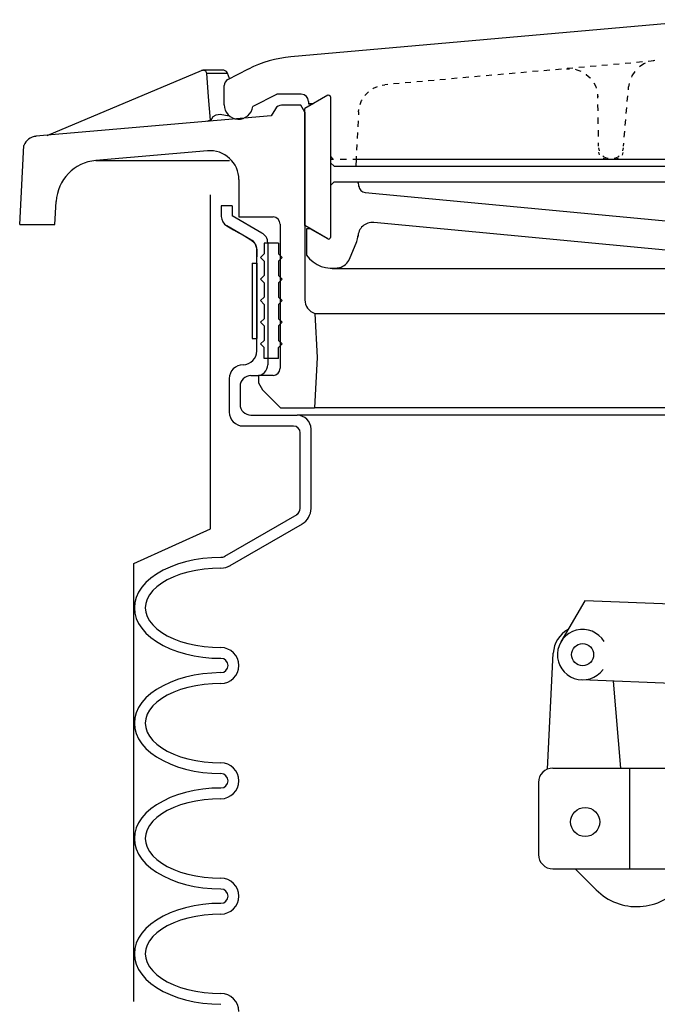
# Model space of a CAD drawing. Extents: x -169 to 7270, y -140 to 2984.
# Tile 96 of 256: x 953.57 to 959.1, y 361.38 to 369.92. Entities that reach past the tile are written whole.
import ezdxf

# ---------------------------------------------------------------- set-up
doc = ezdxf.new("R2010")
doc.units = 0
doc.header["$MEASUREMENT"] = 0
doc.layers.get('DEFPOINTS').update_dxf_attribs({"linetype": 'CONTINUOUS'})
doc.layers.add('FILL-CAP', color=1, linetype='CONTINUOUS')
doc.layers.add('SPILL-BUCKET', color=1, linetype='CONTINUOUS')

msp = doc.modelspace()

# ---------------------------------------------------------------- linework, layer by layer
at = {"layer": 'DEFPOINTS', "linetype": 'Continuous'}
for points in [[(954.56171, 361.40311), (954.56171, 365.20339), (955.22417, 365.50492), (955.22417, 368.40309)], [(955.34995, 368.14662), (955.36595, 368.1349), (955.42517, 368.10063), (955.47096, 368.07412), (955.51951, 368.04603), (955.57598, 368.01335), (955.57598, 368.01335), (955.61421, 367.97845), (955.62822, 367.92913), (955.62822, 367.86537)]]:
    msp.add_lwpolyline(points, dxfattribs=at)
at = {"layer": 'FILL-CAP', "color": 1, "linetype": 'Continuous'}
for p, q in [((958.47194, 364.88073), (958.26359, 364.52231)), ((960.87117, 364.78225), (958.47194, 364.88073)), ((958.1478, 363.4189), (958.1988, 364.42577)), ((959.45636, 364.15225), (958.44374, 364.19381)), ((958.78546, 363.42836), (958.71958, 364.18249)), ((958.19552, 363.42836), (959.37692, 363.42836)), ((958.86302, 362.55336), (958.86302, 363.42836)), ((958.07052, 363.30336), (958.07052, 362.67836)), ((958.19552, 362.55336), (961.57052, 362.55336)), ((958.38769, 362.55336), (958.57054, 362.37125))]:
    msp.add_line(p, q, dxfattribs=at)
at = {"layer": 'FILL-CAP', "color": 7, "linetype": 'Continuous'}
for centre, radius in [((958.45271, 364.41238), 0.0955), ((958.47502, 362.96036), 0.126)]:
    msp.add_circle(centre, radius, dxfattribs=at)
at = {"layer": 'FILL-CAP', "color": 1, "linetype": 'Continuous'}
for centre, radius, start, end in [((958.44848, 364.41312), 0.25, 119.01975, 177.100106), ((958.45279, 364.41237), 0.2188, 31.207475, 324.090131), ((958.19552, 363.30336), 0.125, 90, 180), ((958.19552, 362.67836), 0.125, 180, 270), ((958.92338, 362.72551), 0.5, 225.115836, 321.339848)]:
    msp.add_arc(centre, radius, start, end, dxfattribs=at)
at = {"layer": 'SPILL-BUCKET', "linetype": 'Continuous'}
for p, q in [((959.56878, 369.92286), (955.92249, 369.60088)), ((959.07195, 369.56463), (959.02184, 369.56036)), ((959.07941, 369.56783), (959.05063, 369.5625)), ((953.80827, 368.9164), (955.14632, 369.48253)), ((955.14632, 369.48253), (955.15165, 369.48467)), ((955.15165, 369.48467), (955.15804, 369.48467)), ((955.16337, 369.48467), (955.15804, 369.48467)), ((955.16337, 369.48467), (955.1719, 369.4836)), ((955.33396, 369.48467), (955.16337, 369.48467)), ((955.1719, 369.4836), (955.1815, 369.47827)), ((955.1815, 369.47827), (955.18789, 369.46761)), ((955.34249, 369.4836), (955.33396, 369.48467)), ((955.35315, 369.4804), (955.34249, 369.4836)), ((955.36381, 369.47187), (955.35315, 369.4804)), ((955.37661, 369.40364), (955.55466, 369.49533)), ((958.16784, 369.48467), (958.11773, 369.4804)), ((958.26912, 369.49426), (958.21901, 369.48893)), ((958.31284, 369.49746), (958.33842, 369.49746)), ((958.36934, 369.50279), (958.31923, 369.49853)), ((958.38854, 369.49213), (958.4024, 369.48893)), ((958.4024, 369.48893), (958.43758, 369.47614)), ((958.46956, 369.51132), (958.41945, 369.50706)), ((958.56978, 369.51985), (958.51967, 369.51559)), ((958.67, 369.52945), (958.61989, 369.52518)), ((958.77022, 369.53797), (958.72011, 369.53371)), ((958.87151, 369.54651), (958.8214, 369.54224)), ((958.97173, 369.5561), (958.92162, 369.55184)), ((958.98452, 369.54011), (958.94614, 369.51452)), ((958.99625, 369.54437), (958.98452, 369.54011)), ((955.18789, 369.46761), (955.19109, 369.45801)), ((955.19109, 369.45801), (955.20389, 369.25331)), ((955.19109, 369.45801), (955.37341, 369.45801)), ((955.37341, 369.45801), (955.36381, 369.47187)), ((955.39153, 369.4111), (955.37341, 369.45801)), ((957.16457, 369.39617), (957.11446, 369.39191)), ((957.26479, 369.4047), (957.21468, 369.40044)), ((957.36501, 369.4143), (957.3149, 369.41004)), ((957.46523, 369.42283), (957.41512, 369.41856)), ((957.56545, 369.43136), (957.51534, 369.42709)), ((957.66674, 369.44095), (957.61663, 369.43669)), ((957.76696, 369.44948), (957.71685, 369.44522)), ((957.86718, 369.45801), (957.81707, 369.45375)), ((957.9674, 369.46761), (957.91729, 369.46228)), ((958.06762, 369.47614), (958.01751, 369.47187)), ((958.48236, 369.45055), (958.48449, 369.44842)), ((958.48449, 369.44842), (958.51861, 369.41856)), ((958.51861, 369.41856), (958.51967, 369.41643)), ((958.88004, 369.43562), (958.87577, 369.4239)), ((958.90563, 369.47401), (958.88004, 369.43562)), ((955.34356, 369.18401), (955.34356, 369.35033)), ((956.63255, 369.32367), (956.64002, 369.32901)), ((956.64002, 369.32901), (956.67307, 369.34287)), ((956.71572, 369.35459), (956.7381, 369.35886)), ((956.76263, 369.36099), (956.7381, 369.35886)), ((956.86285, 369.36952), (956.81274, 369.36526)), ((956.96307, 369.37912), (956.91296, 369.37379)), ((957.06435, 369.38765), (957.01424, 369.38338)), ((958.54953, 369.37485), (958.56658, 369.3418)), ((958.56658, 369.3418), (958.57085, 369.32794)), ((958.85019, 369.31515), (958.85232, 369.34073)), ((958.85765, 369.36952), (958.85232, 369.34073)), ((955.20389, 369.25331), (955.22308, 369.0518)), ((955.79774, 369.27463), (955.59304, 369.17015)), ((956.01311, 369.2757), (955.79988, 369.2757)), ((956.2434, 369.26717), (956.04403, 369.15202)), ((956.26579, 369.25331), (956.26579, 368.03361)), ((956.53553, 369.22026), (956.54086, 369.22879)), ((956.56538, 369.2661), (956.5963, 369.29809)), ((958.58151, 369.27783), (958.58471, 369.25224)), ((958.58471, 369.24158), (958.58471, 369.2693)), ((958.84059, 369.21173), (958.84592, 369.2629)), ((955.78815, 369.14989), (955.75297, 369.08912)), ((956.00778, 369.18081), (955.84252, 369.18081)), ((956.04403, 369.11897), (956.00778, 369.18081)), ((956.04403, 368.13596), (956.04403, 369.15202)), ((956.07495, 369.21386), (956.07495, 369.1936)), ((956.11653, 369.1936), (956.07495, 369.1936)), ((956.07495, 369.1936), (956.11653, 369.1936)), ((956.50995, 369.12217), (956.51314, 369.14456)), ((956.52274, 369.18827), (956.53553, 369.22026)), ((958.58684, 369.1307), (958.58578, 369.18614)), ((958.83206, 369.10938), (958.83633, 369.16055)), ((955.75297, 369.08912), (953.71125, 368.91107)), ((955.22308, 369.0518), (955.19429, 369.04007)), ((955.22415, 369.04327), (955.22308, 369.0518)), ((955.22415, 369.04327), (955.24867, 369.08272)), ((955.24867, 369.08272), (955.27426, 369.09658)), ((955.27426, 369.09658), (955.3105, 369.10191)), ((955.3105, 369.10191), (955.38727, 369.08912)), ((956.04403, 369.11897), (956.04403, 367.492)), ((956.50995, 369.12217), (956.50888, 369.09658)), ((958.58897, 369.01982), (958.58791, 369.07526)), ((958.82247, 369.00596), (958.8278, 369.05713)), ((956.50568, 369.0454), (956.50355, 368.99423)), ((956.50035, 368.94305), (956.49822, 368.89188)), ((958.59111, 368.90894), (958.59004, 368.96438)), ((958.81394, 368.90254), (958.8182, 368.95478)), ((953.57052, 368.14662), (953.6057, 368.83111)), ((956.49502, 368.8407), (956.49182, 368.78953)), ((958.59217, 368.82577), (958.59217, 368.85349)), ((958.59964, 368.78419), (958.59324, 368.80978)), ((958.80541, 368.80978), (958.80008, 368.78419)), ((958.80754, 368.82577), (958.80967, 368.85136)), ((955.19962, 368.78526), (954.22941, 368.69997)), ((956.29031, 368.71276), (956.26579, 368.73716)), ((956.26579, 368.71276), (956.29351, 368.71276)), ((956.35002, 368.71276), (956.40546, 368.71276)), ((956.4609, 368.71276), (956.48862, 368.71276)), ((956.48862, 368.71276), (956.48542, 368.65092)), ((956.48969, 368.73835), (956.48862, 368.71276)), ((956.48862, 368.71276), (959.03677, 368.71276)), ((958.59857, 368.75114), (958.59324, 368.7746)), ((958.64015, 368.73088), (958.62842, 368.74155)), ((958.65508, 368.71276), (958.63162, 368.71809)), ((958.66894, 368.71809), (958.64015, 368.73088)), ((958.6732, 368.71702), (958.66894, 368.71809)), ((958.73078, 368.71809), (958.72544, 368.71702)), ((958.75956, 368.73088), (958.73078, 368.71809)), ((958.76276, 368.71702), (958.74037, 368.71276)), ((958.77129, 368.74155), (958.75956, 368.73088)), ((958.80221, 368.77033), (958.79581, 368.74794)), ((959.03677, 368.71276), (960.43451, 368.71276)), ((954.22941, 368.69997), (955.39047, 368.69997)), ((956.29778, 368.65092), (956.26579, 368.68184)), ((956.29778, 368.65092), (956.48862, 368.65092)), ((956.48862, 368.65092), (960.44517, 368.65092)), ((955.4715, 368.53578), (955.4715, 368.21166)), ((956.26579, 368.48353), (956.29778, 368.51552)), ((956.29778, 368.51552), (960.46863, 368.51552)), ((956.50995, 368.50486), (956.50035, 368.51552)), ((956.51314, 368.47607), (956.50888, 368.51552)), ((960.0411, 368.09118), (956.56645, 368.4217)), ((953.87651, 368.14662), (953.88717, 368.346)), ((955.31903, 368.30655), (955.31903, 368.21593)), ((955.41286, 368.30655), (955.31903, 368.30655)), ((955.41286, 368.30655), (955.41286, 368.22019)), ((955.67018, 368.07168), (955.41286, 368.22019)), ((955.4715, 368.21166), (955.76789, 368.21166)), ((953.57052, 368.14662), (953.77202, 368.14662)), ((953.77202, 368.14662), (953.87651, 368.14662)), ((955.57598, 368.01335), (955.36595, 368.1349)), ((955.8308, 368.14876), (955.8308, 366.89814)), ((956.2434, 368.02082), (956.04403, 368.13596)), ((959.62316, 367.87902), (956.64108, 368.16368)), ((956.09094, 368.10824), (956.05896, 368.10824)), ((956.05896, 368.10824), (956.05896, 367.87795)), ((956.2434, 368.02082), (956.09094, 368.10824)), ((955.69113, 367.98457), (955.69113, 367.89074)), ((955.81587, 367.98457), (955.69113, 367.98457)), ((955.72205, 367.98776), (955.72205, 366.92799)), ((955.81587, 367.98457), (955.81587, 367.89074)), ((956.43211, 367.84596), (956.49502, 367.99843)), ((955.62822, 367.04847), (955.62822, 367.92913)), ((955.65914, 367.85983), (955.69113, 367.89074)), ((955.65914, 367.85983), (955.69113, 367.82784)), ((955.84679, 367.85983), (955.81587, 367.89074)), ((955.84679, 367.85983), (955.81587, 367.82784)), ((955.69113, 367.82784), (955.69113, 367.7031)), ((955.81587, 367.82784), (955.81587, 367.7031)), ((955.65914, 367.67218), (955.69113, 367.7031)), ((955.84679, 367.67218), (955.81587, 367.7031)), ((956.28179, 367.76494), (959.83639, 367.76494)), ((955.65914, 367.67218), (955.69113, 367.64019)), ((955.69113, 367.64019), (955.69113, 367.51545)), ((955.84679, 367.67218), (955.81587, 367.64019)), ((955.81587, 367.64019), (955.81587, 367.51545)), ((955.65914, 367.48453), (955.69113, 367.51545)), ((955.84679, 367.48453), (955.81587, 367.51545)), ((955.65914, 367.48453), (955.69113, 367.45255)), ((955.69113, 367.45255), (955.69113, 367.32781)), ((955.84679, 367.48453), (955.81587, 367.45255)), ((955.81587, 367.45255), (955.81587, 367.32781)), ((956.13145, 367.37259), (959.91316, 367.37259)), ((956.13145, 367.37259), (956.15171, 366.99196)), ((955.65914, 367.29689), (955.69113, 367.32781)), ((955.65914, 367.29689), (955.69113, 367.2649)), ((955.69113, 367.2649), (955.69113, 367.14016)), ((955.84679, 367.29689), (955.81587, 367.32781)), ((955.84679, 367.29689), (955.81587, 367.2649)), ((955.81587, 367.2649), (955.81587, 367.14016)), ((955.65914, 367.10924), (955.69113, 367.14016)), ((955.65914, 367.10924), (955.69113, 367.07726)), ((955.84679, 367.10924), (955.81587, 367.14016)), ((955.84679, 367.10924), (955.81587, 367.07726)), ((955.69113, 366.98343), (955.69113, 367.07726)), ((955.81587, 366.98343), (955.81587, 367.07726)), ((955.81587, 366.98343), (955.69113, 366.98343)), ((956.15171, 366.99196), (956.12826, 366.55377)), ((955.57598, 366.83417), (955.62822, 366.83417)), ((955.76789, 366.83524), (955.64102, 366.83524)), ((955.64102, 366.83524), (955.64102, 366.7734)), ((955.38833, 366.80858), (955.38833, 366.51645)), ((955.64102, 366.7734), (955.64102, 366.77127)), ((955.64102, 366.77127), (955.67727, 366.70943)), ((955.48216, 366.74035), (955.48216, 366.58469)), ((955.67727, 366.70943), (955.83186, 366.55377)), ((955.57598, 366.49086), (955.97793, 366.49086)), ((955.83186, 366.55377), (956.12826, 366.55377)), ((965.66834, 366.49086), (955.97793, 366.49086)), ((961.56998, 366.55377), (956.12826, 366.55377)), ((966.93815, 366.55377), (956.20396, 366.55377)), ((955.50775, 366.39704), (955.94487, 366.39704)), ((956.00458, 365.68164), (956.00458, 366.33627)), ((956.0984, 365.68164), (956.0984, 366.37039)), ((955.97366, 365.62727), (955.34675, 365.26477)), ((956.02057, 365.54624), (955.39367, 365.18374)), ((955.00985, 365.21892), (954.94054, 365.1976)), ((955.08341, 365.23492), (955.00985, 365.21892)), ((955.15911, 365.24664), (955.08341, 365.23492)), ((955.23694, 365.25411), (955.15911, 365.24664)), ((955.31584, 365.25624), (955.23694, 365.25411)), ((954.81367, 365.14429), (954.75716, 365.11124)), ((954.87444, 365.17308), (954.81367, 365.14429)), ((954.94054, 365.1976), (954.87444, 365.17308)), ((955.0301, 365.1283), (954.96613, 365.11018)), ((955.09834, 365.14323), (955.0301, 365.1283)), ((955.16977, 365.15389), (955.09834, 365.14323)), ((955.24227, 365.16029), (955.16977, 365.15389)), ((955.31584, 365.16242), (955.24227, 365.16029)), ((954.66547, 365.03767), (954.63029, 364.99716)), ((954.70812, 365.07606), (954.66547, 365.03767)), ((954.75716, 365.11124), (954.70812, 365.07606)), ((954.85099, 365.0622), (954.80194, 365.03341)), ((954.90643, 365.08778), (954.85099, 365.0622)), ((954.96613, 365.11018), (954.90643, 365.08778)), ((954.6015, 364.95451), (954.58124, 364.90974)), ((954.63029, 364.99716), (954.6015, 364.95451)), ((954.72411, 364.96837), (954.69533, 364.93212)), ((954.7593, 365.00143), (954.72411, 364.96837)), ((954.80194, 365.03341), (954.7593, 365.00143)), ((954.56952, 364.86496), (954.56525, 364.81911)), ((954.58124, 364.90974), (954.56952, 364.86496)), ((954.67507, 364.89481), (954.66334, 364.85749)), ((954.69533, 364.93212), (954.67507, 364.89481)), ((954.56525, 364.81911), (954.56952, 364.77327)), ((954.56525, 364.81911), (954.56952, 364.77327)), ((954.66334, 364.85749), (954.65907, 364.81911)), ((954.65907, 364.81911), (954.66334, 364.78073)), ((954.66334, 364.78073), (954.67507, 364.74235)), ((954.56952, 364.77327), (954.58124, 364.72742)), ((954.56952, 364.77327), (954.58124, 364.72742)), ((954.58124, 364.72742), (954.6015, 364.68371)), ((954.58124, 364.72742), (954.6015, 364.68371)), ((954.67507, 364.74235), (954.69533, 364.70503)), ((954.69533, 364.70503), (954.72411, 364.66985)), ((954.6015, 364.68371), (954.63029, 364.64106)), ((954.6015, 364.68371), (954.63029, 364.64106)), ((954.63029, 364.64106), (954.66547, 364.59948)), ((954.63029, 364.64106), (954.66547, 364.59948)), ((954.72411, 364.66985), (954.7593, 364.63573)), ((954.7593, 364.63573), (954.80194, 364.60374)), ((954.66547, 364.59948), (954.70812, 364.5611)), ((954.66547, 364.59948), (954.70812, 364.5611)), ((954.70812, 364.5611), (954.75716, 364.52591)), ((954.70812, 364.5611), (954.75716, 364.52591)), ((954.75716, 364.52591), (954.81367, 364.49286)), ((954.75716, 364.52591), (954.81367, 364.49286)), ((954.80194, 364.60374), (954.85099, 364.57602)), ((954.85099, 364.57602), (954.90643, 364.54937)), ((954.90643, 364.54937), (954.96613, 364.52698)), ((954.96613, 364.52698), (955.0301, 364.50886)), ((954.81367, 364.49286), (954.87444, 364.46408)), ((954.81367, 364.49286), (954.87444, 364.46408)), ((954.87444, 364.46408), (954.94054, 364.43955)), ((954.87444, 364.46408), (954.94054, 364.43955)), ((954.94054, 364.43955), (955.00985, 364.4193)), ((954.94054, 364.43955), (955.00985, 364.4193)), ((955.0301, 364.50886), (955.09834, 364.49393)), ((955.09834, 364.49393), (955.16977, 364.48327)), ((955.16977, 364.48327), (955.24227, 364.47687)), ((955.24227, 364.47687), (955.31584, 364.47474)), ((955.00985, 364.4193), (955.08341, 364.40224)), ((955.00985, 364.4193), (955.08341, 364.40224)), ((955.08341, 364.40224), (955.15911, 364.39051)), ((955.08341, 364.40224), (955.15911, 364.39051)), ((955.15911, 364.39051), (955.23694, 364.38305)), ((955.15911, 364.39051), (955.23694, 364.38305)), ((955.23694, 364.38305), (955.31584, 364.38092)), ((955.23694, 364.38305), (955.31584, 364.38092)), ((954.94054, 364.19753), (954.87444, 364.17195)), ((955.00985, 364.21779), (954.94054, 364.19753)), ((955.08341, 364.23485), (955.00985, 364.21779)), ((955.15911, 364.24658), (955.08341, 364.23485)), ((955.23694, 364.25297), (955.15911, 364.24658)), ((955.31584, 364.25617), (955.23694, 364.25297)), ((954.75716, 364.11117), (954.70812, 364.07492)), ((954.81367, 364.14316), (954.75716, 364.11117)), ((954.87444, 364.17195), (954.81367, 364.14316)), ((954.96613, 364.10904), (954.90643, 364.08665)), ((955.0301, 364.12823), (954.96613, 364.10904)), ((955.09834, 364.14316), (955.0301, 364.12823)), ((955.16977, 364.15382), (955.09834, 364.14316)), ((955.24227, 364.16022), (955.16977, 364.15382)), ((955.31584, 364.16235), (955.24227, 364.16022)), ((954.66547, 364.03654), (954.63029, 363.99603)), ((954.70812, 364.07492), (954.66547, 364.03654)), ((954.80194, 364.03228), (954.7593, 364.00136)), ((954.85099, 364.06106), (954.80194, 364.03228)), ((954.90643, 364.08665), (954.85099, 364.06106)), ((954.6015, 363.95338), (954.58124, 363.9086)), ((954.63029, 363.99603), (954.6015, 363.95338)), ((954.69533, 363.93206), (954.67507, 363.89474)), ((954.72411, 363.96724), (954.69533, 363.93206)), ((954.7593, 364.00136), (954.72411, 363.96724)), ((954.56952, 363.86382), (954.56525, 363.81798)), ((954.58124, 363.9086), (954.56952, 363.86382)), ((954.66334, 363.85636), (954.65907, 363.81798)), ((954.67507, 363.89474), (954.66334, 363.85636)), ((954.56525, 363.81798), (954.56952, 363.77213)), ((954.56525, 363.81798), (954.56952, 363.77213)), ((954.56952, 363.77213), (954.58124, 363.72735)), ((954.56952, 363.77213), (954.58124, 363.72735)), ((954.65907, 363.81798), (954.66334, 363.7796)), ((954.66334, 363.7796), (954.67507, 363.74121)), ((954.58124, 363.72735), (954.6015, 363.68257)), ((954.58124, 363.72735), (954.6015, 363.68257)), ((954.6015, 363.68257), (954.63029, 363.63993)), ((954.6015, 363.68257), (954.63029, 363.63993)), ((954.67507, 363.74121), (954.69533, 363.7039)), ((954.69533, 363.7039), (954.72411, 363.66871)), ((954.72411, 363.66871), (954.7593, 363.6346)), ((954.63029, 363.63993), (954.66547, 363.59941)), ((954.63029, 363.63993), (954.66547, 363.59941)), ((954.66547, 363.59941), (954.70812, 363.56103)), ((954.66547, 363.59941), (954.70812, 363.56103)), ((954.7593, 363.6346), (954.80194, 363.60368)), ((954.80194, 363.60368), (954.85099, 363.57489)), ((954.70812, 363.56103), (954.75716, 363.52478)), ((954.70812, 363.56103), (954.75716, 363.52478)), ((954.75716, 363.52478), (954.81367, 363.4928)), ((954.75716, 363.52478), (954.81367, 363.4928)), ((954.85099, 363.57489), (954.90643, 363.5493)), ((954.90643, 363.5493), (954.96613, 363.52691)), ((954.96613, 363.52691), (955.0301, 363.50772)), ((955.0301, 363.50772), (955.09834, 363.4928)), ((954.81367, 363.4928), (954.87444, 363.46401)), ((954.81367, 363.4928), (954.87444, 363.46401)), ((954.87444, 363.46401), (954.94054, 363.43842)), ((954.87444, 363.46401), (954.94054, 363.43842)), ((954.94054, 363.43842), (955.00985, 363.41816)), ((954.94054, 363.43842), (955.00985, 363.41816)), ((955.00985, 363.41816), (955.08341, 363.40111)), ((955.00985, 363.41816), (955.08341, 363.40111)), ((955.09834, 363.4928), (955.16977, 363.48214)), ((955.16977, 363.48214), (955.24227, 363.47574)), ((955.24227, 363.47574), (955.31584, 363.4736)), ((955.08341, 363.40111), (955.15911, 363.38938)), ((955.08341, 363.40111), (955.15911, 363.38938)), ((955.15911, 363.38938), (955.23694, 363.38298)), ((955.15911, 363.38938), (955.23694, 363.38298)), ((955.23694, 363.38298), (955.31584, 363.37978)), ((955.23694, 363.38298), (955.31584, 363.37978)), ((955.15911, 363.24545), (955.08341, 363.23372)), ((955.23694, 363.25291), (955.15911, 363.24545)), ((955.31584, 363.25504), (955.23694, 363.25291)), ((954.87444, 363.17188), (954.81367, 363.14203)), ((954.94054, 363.1964), (954.87444, 363.17188)), ((955.00985, 363.21666), (954.94054, 363.1964)), ((955.08341, 363.23372), (955.00985, 363.21666)), ((955.24227, 363.15909), (955.16977, 363.15269)), ((955.31584, 363.16122), (955.24227, 363.15909)), ((954.70812, 363.07486), (954.66547, 363.03648)), ((954.75716, 363.11004), (954.70812, 363.07486)), ((954.81367, 363.14203), (954.75716, 363.11004)), ((954.90643, 363.08659), (954.85099, 363.05993)), ((954.96613, 363.10898), (954.90643, 363.08659)), ((955.0301, 363.1271), (954.96613, 363.10898)), ((955.09834, 363.14203), (955.0301, 363.1271)), ((955.16977, 363.15269), (955.09834, 363.14203)), ((954.63029, 362.99489), (954.6015, 362.95225)), ((954.66547, 363.03648), (954.63029, 362.99489)), ((954.7593, 363.00023), (954.72411, 362.96611)), ((954.80194, 363.03115), (954.7593, 363.00023)), ((954.85099, 363.05993), (954.80194, 363.03115)), ((954.58124, 362.90854), (954.56952, 362.86269)), ((954.6015, 362.95225), (954.58124, 362.90854)), ((954.69533, 362.93092), (954.67507, 362.89361)), ((954.72411, 362.96611), (954.69533, 362.93092)), ((954.56952, 362.86269), (954.56525, 362.81685)), ((954.56525, 362.81685), (954.56952, 362.771)), ((954.56525, 362.81685), (954.56952, 362.771)), ((954.66334, 362.85523), (954.65907, 362.81685)), ((954.65907, 362.81685), (954.66334, 362.77846)), ((954.67507, 362.89361), (954.66334, 362.85523)), ((954.56952, 362.771), (954.58124, 362.72622)), ((954.56952, 362.771), (954.58124, 362.72622)), ((954.66334, 362.77846), (954.67507, 362.74115)), ((954.67507, 362.74115), (954.69533, 362.70383)), ((954.58124, 362.72622), (954.6015, 362.68144)), ((954.58124, 362.72622), (954.6015, 362.68144)), ((954.6015, 362.68144), (954.63029, 362.63879)), ((954.6015, 362.68144), (954.63029, 362.63879)), ((954.69533, 362.70383), (954.72411, 362.66758)), ((954.72411, 362.66758), (954.7593, 362.63453)), ((954.63029, 362.63879), (954.66547, 362.59828)), ((954.63029, 362.63879), (954.66547, 362.59828)), ((954.66547, 362.59828), (954.70812, 362.5599)), ((954.66547, 362.59828), (954.70812, 362.5599)), ((954.70812, 362.5599), (954.75716, 362.52471)), ((954.70812, 362.5599), (954.75716, 362.52471)), ((954.7593, 362.63453), (954.80194, 362.60254)), ((954.80194, 362.60254), (954.85099, 362.57376)), ((954.85099, 362.57376), (954.90643, 362.54817)), ((954.75716, 362.52471), (954.81367, 362.49166)), ((954.75716, 362.52471), (954.81367, 362.49166)), ((954.81367, 362.49166), (954.87444, 362.46288)), ((954.81367, 362.49166), (954.87444, 362.46288)), ((954.90643, 362.54817), (954.96613, 362.52578)), ((954.96613, 362.52578), (955.0301, 362.50766)), ((955.0301, 362.50766), (955.09834, 362.49273)), ((955.09834, 362.49273), (955.16977, 362.48207)), ((955.16977, 362.48207), (955.24227, 362.47567)), ((955.24227, 362.47567), (955.31584, 362.47354)), ((954.87444, 362.46288), (954.94054, 362.43835)), ((954.87444, 362.46288), (954.94054, 362.43835)), ((954.94054, 362.43835), (955.00985, 362.41703)), ((954.94054, 362.43835), (955.00985, 362.41703)), ((955.00985, 362.41703), (955.08341, 362.40104)), ((955.00985, 362.41703), (955.08341, 362.40104)), ((955.08341, 362.40104), (955.15911, 362.38931)), ((955.08341, 362.40104), (955.15911, 362.38931)), ((955.15911, 362.38931), (955.23694, 362.38185)), ((955.15911, 362.38931), (955.23694, 362.38185)), ((955.23694, 362.38185), (955.31584, 362.37972)), ((955.23694, 362.38185), (955.31584, 362.37972)), ((955.00985, 362.21659), (954.94054, 362.19527)), ((955.08341, 362.23258), (955.00985, 362.21659)), ((955.15911, 362.24431), (955.08341, 362.23258)), ((955.23694, 362.25178), (955.15911, 362.24431)), ((955.31584, 362.25391), (955.23694, 362.25178)), ((954.81367, 362.14196), (954.75716, 362.10891)), ((954.87444, 362.17075), (954.81367, 362.14196)), ((954.94054, 362.19527), (954.87444, 362.17075)), ((955.09834, 362.14089), (955.0301, 362.12597)), ((955.16977, 362.15156), (955.09834, 362.14089)), ((955.24227, 362.15795), (955.16977, 362.15156)), ((955.31584, 362.16008), (955.24227, 362.15795)), ((954.70812, 362.07372), (954.66547, 362.03534)), ((954.75716, 362.10891), (954.70812, 362.07372)), ((954.85099, 362.05986), (954.80194, 362.03108)), ((954.90643, 362.08545), (954.85099, 362.05986)), ((954.96613, 362.10784), (954.90643, 362.08545)), ((955.0301, 362.12597), (954.96613, 362.10784)), ((954.63029, 361.99483), (954.6015, 361.95218)), ((954.66547, 362.03534), (954.63029, 361.99483)), ((954.72411, 361.96604), (954.69533, 361.92979)), ((954.7593, 361.99909), (954.72411, 361.96604)), ((954.80194, 362.03108), (954.7593, 361.99909)), ((954.58124, 361.9074), (954.56952, 361.86262)), ((954.6015, 361.95218), (954.58124, 361.9074)), ((954.67507, 361.89248), (954.66334, 361.85516)), ((954.69533, 361.92979), (954.67507, 361.89248)), ((954.56952, 361.86262), (954.56525, 361.81678)), ((954.56525, 361.81678), (954.56952, 361.77093)), ((954.56525, 361.81678), (954.56952, 361.77093)), ((954.66334, 361.85516), (954.65907, 361.81678)), ((954.65907, 361.81678), (954.66334, 361.77733)), ((954.56952, 361.77093), (954.58124, 361.72509)), ((954.56952, 361.77093), (954.58124, 361.72509)), ((954.58124, 361.72509), (954.6015, 361.68137)), ((954.58124, 361.72509), (954.6015, 361.68137)), ((954.66334, 361.77733), (954.67507, 361.74001)), ((954.67507, 361.74001), (954.69533, 361.7027)), ((954.69533, 361.7027), (954.72411, 361.66751)), ((954.6015, 361.68137), (954.63029, 361.63873)), ((954.6015, 361.68137), (954.63029, 361.63873)), ((954.63029, 361.63873), (954.66547, 361.59715)), ((954.63029, 361.63873), (954.66547, 361.59715)), ((954.72411, 361.66751), (954.7593, 361.6334)), ((954.7593, 361.6334), (954.80194, 361.60141)), ((954.66547, 361.59715), (954.70812, 361.55877)), ((954.66547, 361.59715), (954.70812, 361.55877)), ((954.70812, 361.55877), (954.75716, 361.52358)), ((954.70812, 361.55877), (954.75716, 361.52358)), ((954.80194, 361.60141), (954.85099, 361.57263)), ((954.85099, 361.57263), (954.90643, 361.54704)), ((954.90643, 361.54704), (954.96613, 361.52465)), ((954.75716, 361.52358), (954.81367, 361.49053)), ((954.75716, 361.52358), (954.81367, 361.49053)), ((954.81367, 361.49053), (954.87444, 361.46174)), ((954.81367, 361.49053), (954.87444, 361.46174)), ((954.87444, 361.46174), (954.94054, 361.43722)), ((954.87444, 361.46174), (954.94054, 361.43722)), ((954.96613, 361.52465), (955.0301, 361.50652)), ((955.0301, 361.50652), (955.09834, 361.4916)), ((955.09834, 361.4916), (955.16977, 361.48094)), ((955.16977, 361.48094), (955.24227, 361.47454)), ((955.24227, 361.47454), (955.31584, 361.47241)), ((954.94054, 361.43722), (955.00985, 361.4159)), ((954.94054, 361.43722), (955.00985, 361.4159)), ((955.00985, 361.4159), (955.08341, 361.39991)), ((955.00985, 361.4159), (955.08341, 361.39991)), ((955.08341, 361.39991), (955.15911, 361.38818)), ((955.08341, 361.39991), (955.15911, 361.38818)), ((955.15911, 361.38818), (955.23694, 361.38072)), ((955.15911, 361.38818), (955.23694, 361.38072)), ((955.23694, 361.38072), (955.31584, 361.37858)), ((955.23694, 361.38072), (955.31584, 361.37858))]:
    msp.add_line(p, q, dxfattribs=at)
at = {"layer": 'SPILL-BUCKET', "color": 7, "linetype": 'Continuous'}
for p, q in [((955.58771, 367.80865), (955.62822, 367.80865)), ((955.58771, 367.80865), (955.58771, 367.15722)), ((955.62822, 367.80865), (955.62822, 367.15722)), ((955.58771, 367.15722), (955.62822, 367.15722))]:
    msp.add_line(p, q, dxfattribs=at)
at = {"layer": 'SPILL-BUCKET', "linetype": 'Continuous'}
for centre, radius, start, end in [((956.00991, 368.60401), 1.00007, 95.012047, 117.084169), ((955.40326, 369.35033), 0.05971, 116.565051, 180), ((956.01311, 369.21386), 0.06184, 0, 90), ((956.25087, 369.25331), 0.01493, 0, 120.256437), ((955.4683, 369.18401), 0.12474, 180, 353.605602), ((955.84252, 369.11897), 0.06184, 90, 149.886267), ((953.72298, 368.78633), 0.12474, 94.92711, 158.927273), ((955.22201, 368.53578), 0.24948, 0, 94.906067), ((954.26246, 368.32681), 0.37529, 94.899092, 177.064327), ((956.57285, 368.4814), 0.05971, 184.085617, 264.897835), ((955.41286, 368.21593), 0.09382, 180, 239.931417), ((955.76789, 368.14876), 0.06184, 0, 90), ((956.62936, 368.03894), 0.12474, 84.582978, 180), ((955.62822, 367.98776), 0.09382, 0, 63.434949), ((956.25087, 368.03361), 0.01493, 239.743563, 0), ((956.25087, 368.03361), 0.01493, 239.743563, 0), ((956.37881, 368.0464), 0.12474, 337.833654, 0), ((955.5344, 367.92913), 0.09382, 0, 63.434949), ((956.28179, 368.04107), 0.27614, 216.20627, 282.911891), ((956.3159, 367.89394), 0.12474, 282.847705, 337.833654), ((956.16877, 367.492), 0.12474, 180, 252.499139), ((955.50775, 367.04847), 0.11941, 270, 0), ((955.50775, 366.80858), 0.11941, 90, 180), ((955.62822, 366.92799), 0.09382, 270, 0), ((955.57598, 366.74035), 0.09382, 90, 180), ((955.76789, 366.89814), 0.06184, 270, 0), ((955.57598, 366.58469), 0.09382, 180, 270), ((955.50775, 366.51645), 0.11941, 180, 270), ((955.97793, 366.37039), 0.11941, 0, 90), ((955.94487, 366.33627), 0.05971, 0, 90), ((955.94168, 365.68164), 0.06184, 300.113733, 0), ((955.94168, 365.68164), 0.15566, 300.086505, 0), ((955.31584, 365.31914), 0.06184, 270, 302.319617), ((955.31584, 365.31914), 0.15566, 270, 301.838947), ((955.31584, 364.31801), 0.15566, 0, 90), ((955.31584, 364.31801), 0.06184, 0, 90), ((955.31584, 364.31801), 0.15566, 270, 0), ((955.31584, 364.31801), 0.06184, 270, 0), ((955.31584, 363.31794), 0.15566, 0, 90), ((955.31584, 363.31794), 0.06184, 0, 90), ((955.31584, 363.31794), 0.15566, 270, 0), ((955.31584, 363.31794), 0.06184, 270, 0), ((955.31584, 362.31681), 0.15566, 0, 90), ((955.31584, 362.31681), 0.06184, 0, 90), ((955.31584, 362.31681), 0.15566, 270, 0), ((955.31584, 362.31681), 0.06184, 270, 0), ((955.31584, 361.31568), 0.15566, 0, 90)]:
    msp.add_arc(centre, radius, start, end, dxfattribs=at)

doc.saveas('drawing.dxf')
